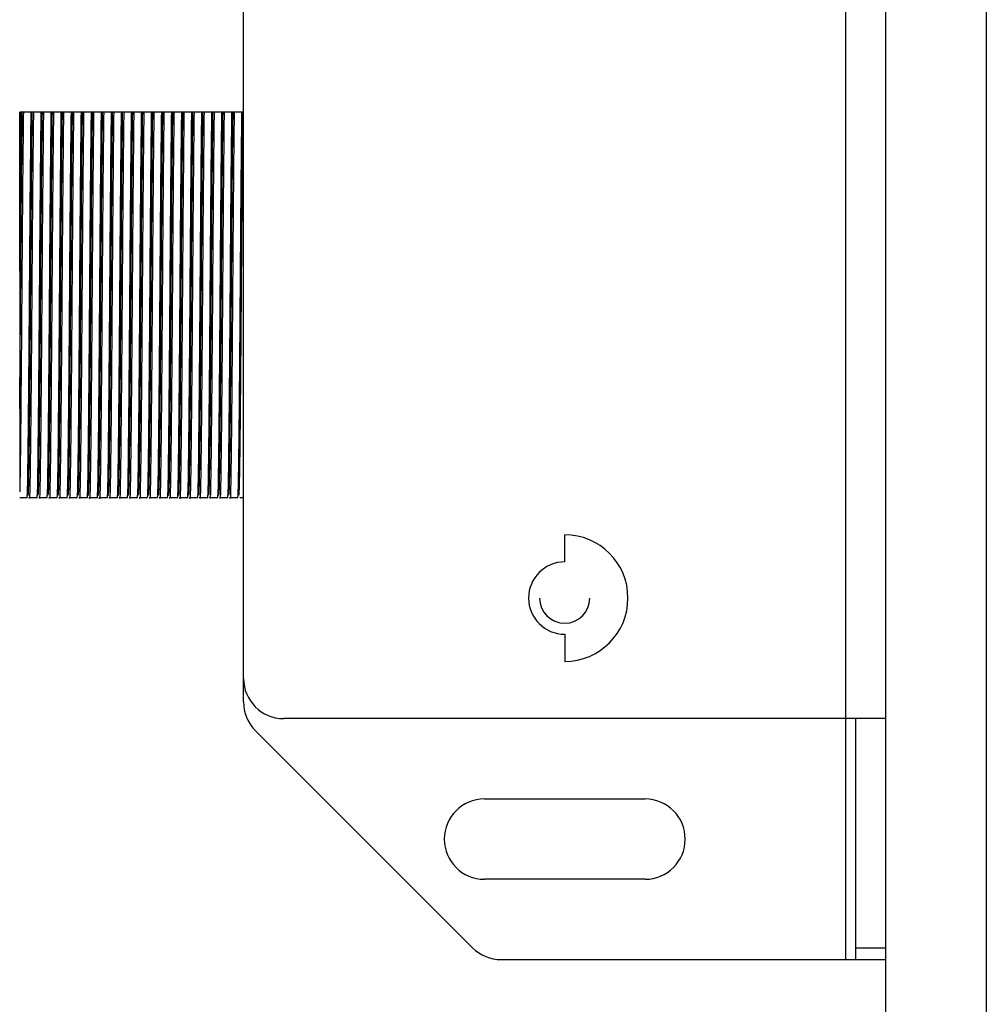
# Model space of a CAD drawing. Header units: millimetres. Extents: x -266 to 52, y -697 to -250.
# Tile 7 of 27: x -266 to -218, y -546 to -497. Entities that reach past the tile are written whole.
import ezdxf

# ---------------------------------------------------------------- set-up
doc = ezdxf.new("R2010")
doc.units = ezdxf.units.MM

msp = doc.modelspace()

# ---------------------------------------------------------------- linework, layer by layer
at = {"color": 7, "linetype": 'Continuous', "lineweight": 25}
for p, q in [((-222.971, -548.082), (-222.971, -408.947)), ((-224.971, -543.597), (-224.971, -441.597)), ((-254.971, -530.769), (-254.971, -454.426)), ((-217.971, -482.447), (-217.971, -548.082)), ((-266.048, -501.397), (-266.121, -501.397)), ((-266.121, -509.324), (-266.121, -501.397)), ((-265.548, -501.397), (-265.937, -501.397)), ((-265.048, -501.397), (-265.437, -501.397)), ((-264.548, -501.397), (-264.937, -501.397)), ((-264.048, -501.397), (-264.437, -501.397)), ((-263.548, -501.397), (-263.937, -501.397)), ((-263.048, -501.397), (-263.437, -501.397)), ((-262.548, -501.397), (-262.937, -501.397)), ((-262.048, -501.397), (-262.437, -501.397)), ((-261.548, -501.397), (-261.937, -501.397)), ((-261.048, -501.397), (-261.437, -501.397)), ((-260.548, -501.397), (-260.937, -501.397)), ((-260.048, -501.397), (-260.437, -501.397)), ((-259.548, -501.397), (-259.937, -501.397)), ((-259.048, -501.397), (-259.437, -501.397)), ((-258.548, -501.397), (-258.937, -501.397)), ((-258.048, -501.397), (-258.437, -501.397)), ((-257.548, -501.397), (-257.937, -501.397)), ((-257.048, -501.397), (-257.437, -501.397)), ((-256.548, -501.397), (-256.937, -501.397)), ((-256.048, -501.397), (-256.437, -501.397)), ((-255.548, -501.397), (-255.937, -501.397)), ((-255.048, -501.397), (-255.437, -501.397)), ((-254.971, -501.397), (-254.992, -501.397)), ((-266.121, -520.597), (-265.751, -520.597)), ((-265.641, -520.597), (-265.251, -520.597)), ((-265.141, -520.597), (-264.751, -520.597)), ((-264.641, -520.597), (-264.251, -520.597)), ((-264.141, -520.597), (-263.751, -520.597)), ((-263.641, -520.597), (-263.251, -520.597)), ((-263.141, -520.597), (-262.751, -520.597)), ((-262.641, -520.597), (-262.251, -520.597)), ((-262.141, -520.597), (-261.751, -520.597)), ((-261.641, -520.597), (-261.251, -520.597)), ((-261.141, -520.597), (-260.751, -520.597)), ((-260.641, -520.597), (-260.251, -520.597)), ((-260.141, -520.597), (-259.751, -520.597)), ((-259.641, -520.597), (-259.251, -520.597)), ((-259.141, -520.597), (-258.751, -520.597)), ((-258.641, -520.597), (-258.251, -520.597)), ((-258.141, -520.597), (-257.751, -520.597)), ((-257.641, -520.597), (-257.251, -520.597)), ((-257.141, -520.597), (-256.751, -520.597)), ((-256.641, -520.597), (-256.251, -520.597)), ((-256.141, -520.597), (-255.751, -520.597)), ((-255.641, -520.597), (-255.251, -520.597)), ((-255.141, -520.597), (-255.142, -520.569)), ((-255.141, -520.597), (-254.971, -520.597)), ((-238.971, -523.797), (-238.971, -522.447)), ((-238.971, -527.397), (-238.971, -528.747)), ((-222.971, -531.597), (-252.971, -531.597)), ((-224.471, -543.597), (-224.471, -531.597)), ((-254.385, -532.183), (-243.557, -543.012)), ((-242.971, -535.597), (-234.971, -535.597)), ((-234.971, -539.597), (-242.971, -539.597)), ((-224.471, -543.012), (-222.971, -543.012)), ((-242.143, -543.597), (-222.971, -543.597))]:
    msp.add_line(p, q, dxfattribs=at)
for centre, radius, start, end in [((-238.971, -525.597), 3.15, 270, 90), ((-238.971, -525.597), 1.8, 90, 270), ((-238.971, -525.597), 1.25, 180, 0), ((-252.971, -529.597), 2, 180, 270), ((-252.971, -530.769), 2, 180, 225), ((-242.971, -537.597), 2, 90, 270), ((-234.971, -537.597), 2, 270, 90), ((-242.143, -541.597), 2, 225, 270)]:
    msp.add_arc(centre, radius, start, end, dxfattribs=at)
for points, knots in [([(-266.121, -509.324), (-266.115, -508.456), (-266.101, -506.696), (-266.082, -504.459), (-266.063, -502.655), (-266.053, -501.813), (-266.048, -501.397)], [0, 0, 0, 0, 0.276907, 0.560857, 0.783224, 1, 1, 1, 1]), ([(-266.121, -516.172), (-266.112, -515.253), (-266.095, -513.444), (-266.072, -510.305), (-266.052, -507.412), (-266.03, -504.92), (-266.01, -502.883), (-265.998, -501.888), (-265.992, -501.397)], [0, 0, 0, 0, 0.189867, 0.373966, 0.556739, 0.705756, 0.854904, 1, 1, 1, 1]), ([(-265.937, -501.397), (-265.945, -502.032), (-265.96, -503.317), (-265.985, -506.009), (-266.008, -508.967), (-266.029, -512.016), (-266.053, -514.93), (-266.077, -517.432), (-266.099, -519.361), (-266.114, -519.989), (-266.121, -520.304)], [0, 0, 0, 0, 0.124771, 0.252539, 0.377922, 0.499563, 0.626075, 0.753574, 0.876744, 1, 1, 1, 1]), ([(-265.992, -501.397), (-266.002, -501.397), (-266.021, -501.397), (-266.04, -501.397), (-266.048, -501.397)], [0, 0, 0, 0, 0.56, 1, 1, 1, 1]), ([(-265.937, -501.397), (-265.948, -501.397), (-265.966, -501.397), (-265.984, -501.397), (-265.992, -501.397)], [0, 0, 0, 0, 0.56, 1, 1, 1, 1]), ([(-265.751, -520.597), (-265.742, -520.491), (-265.725, -520.284), (-265.702, -518.674), (-265.676, -516.283), (-265.649, -513.232), (-265.625, -509.887), (-265.601, -506.576), (-265.573, -503.537), (-265.557, -502.106), (-265.548, -501.397)], [0, 0, 0, 0, 0.126677, 0.248334, 0.373788, 0.501145, 0.624024, 0.747742, 0.875219, 1, 1, 1, 1]), ([(-265.696, -520.497), (-265.687, -520.391), (-265.669, -520.183), (-265.646, -518.571), (-265.62, -516.177), (-265.593, -513.128), (-265.569, -509.791), (-265.544, -506.498), (-265.517, -503.49), (-265.5, -502.089), (-265.492, -501.397)], [0, 0, 0, 0, 0.126687, 0.248358, 0.373905, 0.501251, 0.623995, 0.747947, 0.875459, 1, 1, 1, 1]), ([(-265.437, -501.397), (-265.446, -502.106), (-265.462, -503.537), (-265.49, -506.576), (-265.514, -509.886), (-265.538, -513.234), (-265.565, -516.274), (-265.591, -518.707), (-265.614, -520.164), (-265.632, -520.778), (-265.642, -520.579), (-265.642, -520.569)], [0, 0, 0, 0, 0.12395, 0.250578, 0.373472, 0.495533, 0.622041, 0.74666, 0.867506, 0.99334, 1, 1, 1, 1]), ([(-265.492, -501.397), (-265.502, -501.397), (-265.521, -501.397), (-265.54, -501.397), (-265.548, -501.397)], [0, 0, 0, 0, 0.56, 1, 1, 1, 1]), ([(-265.437, -501.397), (-265.448, -501.397), (-265.466, -501.397), (-265.484, -501.397), (-265.492, -501.397)], [0, 0, 0, 0, 0.56, 1, 1, 1, 1]), ([(-265.251, -520.597), (-265.242, -520.491), (-265.225, -520.284), (-265.202, -518.674), (-265.176, -516.283), (-265.149, -513.232), (-265.125, -509.887), (-265.101, -506.576), (-265.073, -503.537), (-265.057, -502.106), (-265.048, -501.397)], [0, 0, 0, 0, 0.126677, 0.248334, 0.373788, 0.501145, 0.624024, 0.747742, 0.875219, 1, 1, 1, 1]), ([(-265.195, -520.471), (-265.186, -520.369), (-265.169, -520.162), (-265.146, -518.569), (-265.12, -516.177), (-265.093, -513.128), (-265.069, -509.791), (-265.044, -506.498), (-265.017, -503.49), (-265, -502.089), (-264.992, -501.397)], [0, 0, 0, 0, 0.121319, 0.243738, 0.370056, 0.498186, 0.621684, 0.746398, 0.874693, 1, 1, 1, 1]), ([(-264.937, -501.397), (-264.946, -502.106), (-264.962, -503.537), (-264.99, -506.576), (-265.014, -509.886), (-265.038, -513.234), (-265.065, -516.274), (-265.091, -518.707), (-265.114, -520.164), (-265.132, -520.778), (-265.142, -520.579), (-265.142, -520.569)], [0, 0, 0, 0, 0.12395, 0.250578, 0.373472, 0.495533, 0.622041, 0.74666, 0.867506, 0.99334, 1, 1, 1, 1]), ([(-264.992, -501.397), (-265.002, -501.397), (-265.021, -501.397), (-265.04, -501.397), (-265.048, -501.397)], [0, 0, 0, 0, 0.56, 1, 1, 1, 1]), ([(-264.937, -501.397), (-264.948, -501.397), (-264.966, -501.397), (-264.984, -501.397), (-264.992, -501.397)], [0, 0, 0, 0, 0.56, 1, 1, 1, 1]), ([(-264.751, -520.597), (-264.742, -520.491), (-264.725, -520.284), (-264.702, -518.674), (-264.676, -516.283), (-264.649, -513.232), (-264.625, -509.887), (-264.601, -506.576), (-264.573, -503.537), (-264.557, -502.106), (-264.548, -501.397)], [0, 0, 0, 0, 0.126677, 0.248334, 0.373788, 0.501145, 0.624024, 0.747742, 0.875219, 1, 1, 1, 1]), ([(-264.695, -520.471), (-264.686, -520.369), (-264.669, -520.162), (-264.646, -518.569), (-264.62, -516.177), (-264.593, -513.128), (-264.569, -509.791), (-264.544, -506.498), (-264.517, -503.49), (-264.5, -502.089), (-264.492, -501.397)], [0, 0, 0, 0, 0.121319, 0.243738, 0.370056, 0.498186, 0.621684, 0.746398, 0.874693, 1, 1, 1, 1]), ([(-264.437, -501.397), (-264.446, -502.106), (-264.462, -503.537), (-264.49, -506.576), (-264.514, -509.886), (-264.538, -513.234), (-264.565, -516.274), (-264.591, -518.707), (-264.614, -520.164), (-264.632, -520.778), (-264.642, -520.579), (-264.642, -520.569)], [0, 0, 0, 0, 0.12395, 0.250578, 0.373472, 0.495533, 0.622041, 0.74666, 0.867506, 0.99334, 1, 1, 1, 1]), ([(-264.492, -501.397), (-264.502, -501.397), (-264.521, -501.397), (-264.54, -501.397), (-264.548, -501.397)], [0, 0, 0, 0, 0.56, 1, 1, 1, 1]), ([(-264.437, -501.397), (-264.448, -501.397), (-264.466, -501.397), (-264.484, -501.397), (-264.492, -501.397)], [0, 0, 0, 0, 0.56, 1, 1, 1, 1]), ([(-264.251, -520.597), (-264.242, -520.491), (-264.225, -520.284), (-264.202, -518.674), (-264.176, -516.283), (-264.149, -513.232), (-264.125, -509.887), (-264.101, -506.576), (-264.073, -503.537), (-264.057, -502.106), (-264.048, -501.397)], [0, 0, 0, 0, 0.126677, 0.248334, 0.373788, 0.501145, 0.624024, 0.747742, 0.875219, 1, 1, 1, 1]), ([(-264.195, -520.471), (-264.186, -520.369), (-264.169, -520.162), (-264.146, -518.569), (-264.12, -516.177), (-264.093, -513.128), (-264.069, -509.791), (-264.044, -506.498), (-264.017, -503.49), (-264, -502.089), (-263.992, -501.397)], [0, 0, 0, 0, 0.121319, 0.243738, 0.370056, 0.498186, 0.621684, 0.746398, 0.874693, 1, 1, 1, 1]), ([(-263.937, -501.397), (-263.946, -502.106), (-263.962, -503.537), (-263.99, -506.576), (-264.014, -509.886), (-264.038, -513.234), (-264.065, -516.274), (-264.091, -518.707), (-264.114, -520.164), (-264.132, -520.778), (-264.142, -520.579), (-264.142, -520.569)], [0, 0, 0, 0, 0.12395, 0.250578, 0.373472, 0.495533, 0.622041, 0.74666, 0.867506, 0.99334, 1, 1, 1, 1]), ([(-263.992, -501.397), (-264.002, -501.397), (-264.021, -501.397), (-264.04, -501.397), (-264.048, -501.397)], [0, 0, 0, 0, 0.56, 1, 1, 1, 1]), ([(-263.937, -501.397), (-263.948, -501.397), (-263.966, -501.397), (-263.984, -501.397), (-263.992, -501.397)], [0, 0, 0, 0, 0.56, 1, 1, 1, 1]), ([(-263.751, -520.597), (-263.742, -520.491), (-263.725, -520.284), (-263.702, -518.674), (-263.676, -516.283), (-263.649, -513.232), (-263.625, -509.887), (-263.601, -506.576), (-263.573, -503.537), (-263.557, -502.106), (-263.548, -501.397)], [0, 0, 0, 0, 0.126677, 0.248334, 0.373788, 0.501145, 0.624024, 0.747742, 0.875219, 1, 1, 1, 1]), ([(-263.695, -520.471), (-263.686, -520.369), (-263.669, -520.162), (-263.646, -518.569), (-263.62, -516.177), (-263.593, -513.128), (-263.569, -509.791), (-263.544, -506.498), (-263.517, -503.49), (-263.5, -502.089), (-263.492, -501.397)], [0, 0, 0, 0, 0.121319, 0.243738, 0.370056, 0.498186, 0.621684, 0.746398, 0.874693, 1, 1, 1, 1]), ([(-263.437, -501.397), (-263.446, -502.106), (-263.462, -503.537), (-263.49, -506.576), (-263.514, -509.886), (-263.538, -513.234), (-263.565, -516.274), (-263.591, -518.707), (-263.614, -520.164), (-263.632, -520.778), (-263.642, -520.579), (-263.642, -520.569)], [0, 0, 0, 0, 0.12395, 0.250578, 0.373472, 0.495533, 0.622041, 0.74666, 0.867506, 0.99334, 1, 1, 1, 1]), ([(-263.492, -501.397), (-263.502, -501.397), (-263.521, -501.397), (-263.54, -501.397), (-263.548, -501.397)], [0, 0, 0, 0, 0.56, 1, 1, 1, 1]), ([(-263.437, -501.397), (-263.448, -501.397), (-263.466, -501.397), (-263.484, -501.397), (-263.492, -501.397)], [0, 0, 0, 0, 0.56, 1, 1, 1, 1]), ([(-263.251, -520.597), (-263.242, -520.491), (-263.225, -520.284), (-263.202, -518.674), (-263.176, -516.283), (-263.149, -513.232), (-263.125, -509.887), (-263.101, -506.576), (-263.073, -503.537), (-263.057, -502.106), (-263.048, -501.397)], [0, 0, 0, 0, 0.126677, 0.2483338, 0.3737878, 0.5011448, 0.6240235, 0.7477423, 0.8752186, 1, 1, 1, 1]), ([(-263.195, -520.471), (-263.186, -520.369), (-263.169, -520.162), (-263.146, -518.569), (-263.12, -516.177), (-263.093, -513.128), (-263.069, -509.791), (-263.044, -506.498), (-263.017, -503.49), (-263, -502.089), (-262.992, -501.397)], [0, 0, 0, 0, 0.121319, 0.243738, 0.370056, 0.498186, 0.621684, 0.746398, 0.874693, 1, 1, 1, 1]), ([(-262.937, -501.397), (-262.946, -502.106), (-262.962, -503.537), (-262.99, -506.576), (-263.014, -509.886), (-263.038, -513.234), (-263.065, -516.274), (-263.091, -518.707), (-263.114, -520.164), (-263.132, -520.778), (-263.142, -520.579), (-263.142, -520.569)], [0, 0, 0, 0, 0.12395, 0.250578, 0.373472, 0.495533, 0.622041, 0.74666, 0.867506, 0.99334, 1, 1, 1, 1]), ([(-262.992, -501.397), (-263.002, -501.397), (-263.021, -501.397), (-263.04, -501.397), (-263.048, -501.397)], [0, 0, 0, 0, 0.56, 1, 1, 1, 1]), ([(-262.937, -501.397), (-262.948, -501.397), (-262.966, -501.397), (-262.984, -501.397), (-262.992, -501.397)], [0, 0, 0, 0, 0.56, 1, 1, 1, 1]), ([(-262.751, -520.597), (-262.742, -520.491), (-262.725, -520.284), (-262.702, -518.674), (-262.676, -516.283), (-262.649, -513.232), (-262.625, -509.887), (-262.601, -506.576), (-262.573, -503.537), (-262.557, -502.106), (-262.548, -501.397)], [0, 0, 0, 0, 0.126677, 0.248334, 0.373788, 0.501145, 0.624024, 0.747742, 0.875219, 1, 1, 1, 1]), ([(-262.696, -520.497), (-262.687, -520.391), (-262.669, -520.183), (-262.646, -518.571), (-262.62, -516.177), (-262.593, -513.128), (-262.569, -509.791), (-262.544, -506.498), (-262.517, -503.49), (-262.5, -502.089), (-262.492, -501.397)], [0, 0, 0, 0, 0.126687, 0.248358, 0.373905, 0.501251, 0.623995, 0.747947, 0.875459, 1, 1, 1, 1]), ([(-262.437, -501.397), (-262.446, -502.106), (-262.462, -503.537), (-262.49, -506.576), (-262.514, -509.886), (-262.538, -513.234), (-262.565, -516.274), (-262.591, -518.707), (-262.614, -520.164), (-262.632, -520.778), (-262.642, -520.579), (-262.642, -520.569)], [0, 0, 0, 0, 0.12395, 0.250578, 0.373472, 0.495533, 0.622041, 0.74666, 0.867506, 0.99334, 1, 1, 1, 1]), ([(-262.492, -501.397), (-262.502, -501.397), (-262.521, -501.397), (-262.54, -501.397), (-262.548, -501.397)], [0, 0, 0, 0, 0.56, 1, 1, 1, 1]), ([(-262.437, -501.397), (-262.448, -501.397), (-262.466, -501.397), (-262.484, -501.397), (-262.492, -501.397)], [0, 0, 0, 0, 0.56, 1, 1, 1, 1]), ([(-262.251, -520.597), (-262.242, -520.491), (-262.225, -520.284), (-262.202, -518.674), (-262.176, -516.283), (-262.149, -513.232), (-262.125, -509.887), (-262.101, -506.576), (-262.073, -503.537), (-262.057, -502.106), (-262.048, -501.397)], [0, 0, 0, 0, 0.126677, 0.248334, 0.373788, 0.501145, 0.624024, 0.747742, 0.875219, 1, 1, 1, 1]), ([(-262.196, -520.497), (-262.187, -520.391), (-262.169, -520.183), (-262.146, -518.571), (-262.12, -516.177), (-262.093, -513.128), (-262.069, -509.791), (-262.044, -506.498), (-262.017, -503.49), (-262, -502.089), (-261.992, -501.397)], [0, 0, 0, 0, 0.126687, 0.248358, 0.373905, 0.501251, 0.623995, 0.747947, 0.875459, 1, 1, 1, 1]), ([(-261.937, -501.397), (-261.946, -502.106), (-261.962, -503.537), (-261.99, -506.576), (-262.014, -509.886), (-262.038, -513.234), (-262.065, -516.274), (-262.091, -518.707), (-262.114, -520.164), (-262.132, -520.778), (-262.142, -520.579), (-262.142, -520.569)], [0, 0, 0, 0, 0.1239504, 0.2505776, 0.3734724, 0.4955327, 0.6220414, 0.7466598, 0.8675064, 0.9933397, 1, 1, 1, 1]), ([(-261.992, -501.397), (-262.002, -501.397), (-262.021, -501.397), (-262.04, -501.397), (-262.048, -501.397)], [0, 0, 0, 0, 0.56, 1, 1, 1, 1]), ([(-261.937, -501.397), (-261.948, -501.397), (-261.966, -501.397), (-261.984, -501.397), (-261.992, -501.397)], [0, 0, 0, 0, 0.56, 1, 1, 1, 1]), ([(-261.751, -520.597), (-261.742, -520.491), (-261.725, -520.284), (-261.702, -518.674), (-261.676, -516.283), (-261.649, -513.232), (-261.625, -509.887), (-261.601, -506.576), (-261.573, -503.537), (-261.557, -502.106), (-261.548, -501.397)], [0, 0, 0, 0, 0.126677, 0.248334, 0.373788, 0.501145, 0.624024, 0.747742, 0.875219, 1, 1, 1, 1]), ([(-261.696, -520.497), (-261.687, -520.391), (-261.669, -520.183), (-261.646, -518.571), (-261.62, -516.177), (-261.593, -513.128), (-261.569, -509.791), (-261.544, -506.498), (-261.517, -503.49), (-261.5, -502.089), (-261.492, -501.397)], [0, 0, 0, 0, 0.126687, 0.248358, 0.373905, 0.501251, 0.623995, 0.747947, 0.875459, 1, 1, 1, 1]), ([(-261.437, -501.397), (-261.446, -502.106), (-261.462, -503.537), (-261.49, -506.576), (-261.514, -509.886), (-261.538, -513.234), (-261.565, -516.274), (-261.591, -518.707), (-261.614, -520.164), (-261.632, -520.778), (-261.642, -520.579), (-261.642, -520.569)], [0, 0, 0, 0, 0.1239504, 0.2505776, 0.3734724, 0.4955327, 0.6220414, 0.7466598, 0.8675064, 0.9933397, 1, 1, 1, 1]), ([(-261.492, -501.397), (-261.502, -501.397), (-261.521, -501.397), (-261.54, -501.397), (-261.548, -501.397)], [0, 0, 0, 0, 0.56, 1, 1, 1, 1]), ([(-261.437, -501.397), (-261.448, -501.397), (-261.466, -501.397), (-261.484, -501.397), (-261.492, -501.397)], [0, 0, 0, 0, 0.56, 1, 1, 1, 1]), ([(-261.251, -520.597), (-261.242, -520.491), (-261.225, -520.284), (-261.202, -518.674), (-261.176, -516.283), (-261.149, -513.232), (-261.125, -509.887), (-261.101, -506.576), (-261.073, -503.537), (-261.057, -502.106), (-261.048, -501.397)], [0, 0, 0, 0, 0.126677, 0.248334, 0.373788, 0.501145, 0.624024, 0.747742, 0.875219, 1, 1, 1, 1]), ([(-261.196, -520.497), (-261.187, -520.391), (-261.169, -520.183), (-261.146, -518.571), (-261.12, -516.177), (-261.093, -513.128), (-261.069, -509.791), (-261.044, -506.498), (-261.017, -503.49), (-261, -502.089), (-260.992, -501.397)], [0, 0, 0, 0, 0.1266866, 0.248358, 0.3739046, 0.5012513, 0.623995, 0.7479471, 0.8754588, 1, 1, 1, 1]), ([(-260.937, -501.397), (-260.946, -502.106), (-260.962, -503.537), (-260.99, -506.576), (-261.014, -509.886), (-261.038, -513.234), (-261.065, -516.274), (-261.091, -518.707), (-261.114, -520.164), (-261.132, -520.778), (-261.142, -520.579), (-261.142, -520.569)], [0, 0, 0, 0, 0.12395, 0.250578, 0.373472, 0.495533, 0.622041, 0.74666, 0.867506, 0.99334, 1, 1, 1, 1]), ([(-260.992, -501.397), (-261.002, -501.397), (-261.021, -501.397), (-261.04, -501.397), (-261.048, -501.397)], [0, 0, 0, 0, 0.56, 1, 1, 1, 1]), ([(-260.937, -501.397), (-260.948, -501.397), (-260.966, -501.397), (-260.984, -501.397), (-260.992, -501.397)], [0, 0, 0, 0, 0.56, 1, 1, 1, 1]), ([(-260.751, -520.597), (-260.742, -520.491), (-260.725, -520.284), (-260.702, -518.674), (-260.676, -516.283), (-260.649, -513.232), (-260.625, -509.887), (-260.601, -506.576), (-260.573, -503.537), (-260.557, -502.106), (-260.548, -501.397)], [0, 0, 0, 0, 0.126677, 0.248334, 0.373788, 0.501145, 0.624024, 0.747742, 0.875219, 1, 1, 1, 1]), ([(-260.696, -520.497), (-260.687, -520.391), (-260.669, -520.183), (-260.646, -518.571), (-260.62, -516.177), (-260.593, -513.128), (-260.569, -509.791), (-260.544, -506.498), (-260.517, -503.49), (-260.5, -502.089), (-260.492, -501.397)], [0, 0, 0, 0, 0.126687, 0.248358, 0.373905, 0.501251, 0.623995, 0.747947, 0.875459, 1, 1, 1, 1]), ([(-260.437, -501.397), (-260.446, -502.106), (-260.462, -503.537), (-260.49, -506.576), (-260.514, -509.886), (-260.538, -513.234), (-260.565, -516.274), (-260.591, -518.707), (-260.614, -520.164), (-260.632, -520.778), (-260.642, -520.579), (-260.642, -520.569)], [0, 0, 0, 0, 0.12395, 0.250578, 0.373472, 0.495533, 0.622041, 0.74666, 0.867506, 0.99334, 1, 1, 1, 1]), ([(-260.492, -501.397), (-260.502, -501.397), (-260.521, -501.397), (-260.54, -501.397), (-260.548, -501.397)], [0, 0, 0, 0, 0.56, 1, 1, 1, 1]), ([(-260.437, -501.397), (-260.448, -501.397), (-260.466, -501.397), (-260.484, -501.397), (-260.492, -501.397)], [0, 0, 0, 0, 0.56, 1, 1, 1, 1]), ([(-260.251, -520.597), (-260.242, -520.491), (-260.225, -520.284), (-260.202, -518.674), (-260.176, -516.283), (-260.149, -513.232), (-260.125, -509.887), (-260.101, -506.576), (-260.073, -503.537), (-260.057, -502.106), (-260.048, -501.397)], [0, 0, 0, 0, 0.126677, 0.248334, 0.373788, 0.501145, 0.624024, 0.747742, 0.875219, 1, 1, 1, 1]), ([(-260.195, -520.471), (-260.186, -520.369), (-260.169, -520.162), (-260.146, -518.569), (-260.12, -516.177), (-260.093, -513.128), (-260.069, -509.791), (-260.044, -506.498), (-260.017, -503.49), (-260, -502.089), (-259.992, -501.397)], [0, 0, 0, 0, 0.1213188, 0.2437381, 0.3700563, 0.4981857, 0.6216839, 0.7463979, 0.8746933, 1, 1, 1, 1]), ([(-259.937, -501.397), (-259.946, -502.106), (-259.962, -503.537), (-259.99, -506.576), (-260.014, -509.886), (-260.038, -513.234), (-260.065, -516.274), (-260.091, -518.707), (-260.114, -520.164), (-260.132, -520.778), (-260.142, -520.579), (-260.142, -520.569)], [0, 0, 0, 0, 0.1239504, 0.2505776, 0.3734724, 0.4955327, 0.6220414, 0.7466598, 0.8675064, 0.9933397, 1, 1, 1, 1]), ([(-259.992, -501.397), (-260.002, -501.397), (-260.021, -501.397), (-260.04, -501.397), (-260.048, -501.397)], [0, 0, 0, 0, 0.56, 1, 1, 1, 1]), ([(-259.937, -501.397), (-259.948, -501.397), (-259.966, -501.397), (-259.984, -501.397), (-259.992, -501.397)], [0, 0, 0, 0, 0.56, 1, 1, 1, 1]), ([(-259.751, -520.597), (-259.742, -520.491), (-259.725, -520.284), (-259.702, -518.674), (-259.676, -516.283), (-259.649, -513.232), (-259.625, -509.887), (-259.601, -506.576), (-259.573, -503.537), (-259.557, -502.106), (-259.548, -501.397)], [0, 0, 0, 0, 0.126677, 0.248334, 0.373788, 0.501145, 0.624024, 0.747742, 0.875219, 1, 1, 1, 1]), ([(-259.695, -520.471), (-259.686, -520.369), (-259.669, -520.162), (-259.646, -518.569), (-259.62, -516.177), (-259.593, -513.128), (-259.569, -509.791), (-259.544, -506.498), (-259.517, -503.49), (-259.5, -502.089), (-259.492, -501.397)], [0, 0, 0, 0, 0.121319, 0.243738, 0.370056, 0.498186, 0.621684, 0.746398, 0.874693, 1, 1, 1, 1]), ([(-259.437, -501.397), (-259.446, -502.106), (-259.462, -503.537), (-259.49, -506.576), (-259.514, -509.886), (-259.538, -513.234), (-259.565, -516.274), (-259.591, -518.707), (-259.614, -520.164), (-259.632, -520.778), (-259.642, -520.579), (-259.642, -520.569)], [0, 0, 0, 0, 0.12395, 0.250578, 0.373472, 0.495533, 0.622041, 0.74666, 0.867506, 0.99334, 1, 1, 1, 1]), ([(-259.492, -501.397), (-259.502, -501.397), (-259.521, -501.397), (-259.54, -501.397), (-259.548, -501.397)], [0, 0, 0, 0, 0.56, 1, 1, 1, 1]), ([(-259.437, -501.397), (-259.448, -501.397), (-259.466, -501.397), (-259.484, -501.397), (-259.492, -501.397)], [0, 0, 0, 0, 0.56, 1, 1, 1, 1]), ([(-259.251, -520.597), (-259.242, -520.491), (-259.225, -520.284), (-259.202, -518.674), (-259.176, -516.283), (-259.149, -513.232), (-259.125, -509.887), (-259.101, -506.576), (-259.073, -503.537), (-259.057, -502.106), (-259.048, -501.397)], [0, 0, 0, 0, 0.126677, 0.248334, 0.373788, 0.501145, 0.624024, 0.747742, 0.875219, 1, 1, 1, 1]), ([(-259.195, -520.471), (-259.186, -520.369), (-259.169, -520.162), (-259.146, -518.569), (-259.12, -516.177), (-259.093, -513.128), (-259.069, -509.791), (-259.044, -506.498), (-259.017, -503.49), (-259, -502.089), (-258.992, -501.397)], [0, 0, 0, 0, 0.121319, 0.243738, 0.370056, 0.498186, 0.621684, 0.746398, 0.874693, 1, 1, 1, 1]), ([(-258.937, -501.397), (-258.946, -502.106), (-258.962, -503.537), (-258.99, -506.576), (-259.014, -509.886), (-259.038, -513.234), (-259.065, -516.274), (-259.091, -518.707), (-259.114, -520.164), (-259.132, -520.778), (-259.142, -520.579), (-259.142, -520.569)], [0, 0, 0, 0, 0.12395, 0.250578, 0.373472, 0.495533, 0.622041, 0.74666, 0.867506, 0.99334, 1, 1, 1, 1]), ([(-258.992, -501.397), (-259.002, -501.397), (-259.021, -501.397), (-259.04, -501.397), (-259.048, -501.397)], [0, 0, 0, 0, 0.56, 1, 1, 1, 1]), ([(-258.937, -501.397), (-258.948, -501.397), (-258.966, -501.397), (-258.984, -501.397), (-258.992, -501.397)], [0, 0, 0, 0, 0.56, 1, 1, 1, 1]), ([(-258.751, -520.597), (-258.742, -520.491), (-258.725, -520.284), (-258.702, -518.674), (-258.676, -516.283), (-258.649, -513.232), (-258.625, -509.887), (-258.601, -506.576), (-258.573, -503.537), (-258.557, -502.106), (-258.548, -501.397)], [0, 0, 0, 0, 0.126677, 0.248334, 0.373788, 0.501145, 0.624024, 0.747742, 0.875219, 1, 1, 1, 1]), ([(-258.696, -520.497), (-258.687, -520.391), (-258.669, -520.183), (-258.646, -518.571), (-258.62, -516.177), (-258.593, -513.128), (-258.569, -509.791), (-258.544, -506.498), (-258.517, -503.49), (-258.5, -502.089), (-258.492, -501.397)], [0, 0, 0, 0, 0.126687, 0.248358, 0.373905, 0.501251, 0.623995, 0.747947, 0.875459, 1, 1, 1, 1]), ([(-258.437, -501.397), (-258.446, -502.106), (-258.462, -503.537), (-258.49, -506.576), (-258.514, -509.886), (-258.538, -513.234), (-258.565, -516.274), (-258.591, -518.707), (-258.614, -520.164), (-258.632, -520.778), (-258.642, -520.579), (-258.642, -520.569)], [0, 0, 0, 0, 0.12395, 0.250578, 0.373472, 0.495533, 0.622041, 0.74666, 0.867506, 0.99334, 1, 1, 1, 1]), ([(-258.492, -501.397), (-258.502, -501.397), (-258.521, -501.397), (-258.54, -501.397), (-258.548, -501.397)], [0, 0, 0, 0, 0.56, 1, 1, 1, 1]), ([(-258.437, -501.397), (-258.448, -501.397), (-258.466, -501.397), (-258.484, -501.397), (-258.492, -501.397)], [0, 0, 0, 0, 0.56, 1, 1, 1, 1]), ([(-258.251, -520.597), (-258.242, -520.491), (-258.225, -520.284), (-258.202, -518.674), (-258.176, -516.283), (-258.149, -513.232), (-258.125, -509.887), (-258.101, -506.576), (-258.073, -503.537), (-258.057, -502.106), (-258.048, -501.397)], [0, 0, 0, 0, 0.126677, 0.248334, 0.373788, 0.501145, 0.624024, 0.747742, 0.875219, 1, 1, 1, 1]), ([(-258.196, -520.497), (-258.187, -520.391), (-258.169, -520.183), (-258.146, -518.571), (-258.12, -516.177), (-258.093, -513.128), (-258.069, -509.791), (-258.044, -506.498), (-258.017, -503.49), (-258, -502.089), (-257.992, -501.397)], [0, 0, 0, 0, 0.126687, 0.248358, 0.373905, 0.501251, 0.623995, 0.747947, 0.875459, 1, 1, 1, 1]), ([(-257.937, -501.397), (-257.946, -502.106), (-257.962, -503.537), (-257.99, -506.576), (-258.014, -509.886), (-258.038, -513.234), (-258.065, -516.274), (-258.091, -518.707), (-258.114, -520.164), (-258.132, -520.778), (-258.142, -520.579), (-258.142, -520.569)], [0, 0, 0, 0, 0.12395, 0.250578, 0.373472, 0.495533, 0.622041, 0.74666, 0.867506, 0.99334, 1, 1, 1, 1]), ([(-257.992, -501.397), (-258.002, -501.397), (-258.021, -501.397), (-258.04, -501.397), (-258.048, -501.397)], [0, 0, 0, 0, 0.56, 1, 1, 1, 1]), ([(-257.937, -501.397), (-257.948, -501.397), (-257.966, -501.397), (-257.984, -501.397), (-257.992, -501.397)], [0, 0, 0, 0, 0.56, 1, 1, 1, 1]), ([(-257.751, -520.597), (-257.742, -520.491), (-257.725, -520.284), (-257.702, -518.674), (-257.676, -516.283), (-257.649, -513.232), (-257.625, -509.887), (-257.601, -506.576), (-257.573, -503.537), (-257.557, -502.106), (-257.548, -501.397)], [0, 0, 0, 0, 0.126677, 0.248334, 0.373788, 0.501145, 0.624024, 0.747742, 0.875219, 1, 1, 1, 1]), ([(-257.695, -520.471), (-257.686, -520.369), (-257.669, -520.162), (-257.646, -518.569), (-257.62, -516.177), (-257.593, -513.128), (-257.569, -509.791), (-257.544, -506.498), (-257.517, -503.49), (-257.5, -502.089), (-257.492, -501.397)], [0, 0, 0, 0, 0.121319, 0.243738, 0.370056, 0.498186, 0.621684, 0.746398, 0.874693, 1, 1, 1, 1]), ([(-257.437, -501.397), (-257.446, -502.106), (-257.462, -503.537), (-257.49, -506.576), (-257.514, -509.886), (-257.538, -513.234), (-257.565, -516.274), (-257.591, -518.707), (-257.614, -520.164), (-257.632, -520.778), (-257.642, -520.579), (-257.642, -520.569)], [0, 0, 0, 0, 0.1239504, 0.2505776, 0.3734724, 0.4955327, 0.6220414, 0.7466598, 0.8675064, 0.9933397, 1, 1, 1, 1]), ([(-257.492, -501.397), (-257.502, -501.397), (-257.521, -501.397), (-257.54, -501.397), (-257.548, -501.397)], [0, 0, 0, 0, 0.56, 1, 1, 1, 1]), ([(-257.437, -501.397), (-257.448, -501.397), (-257.466, -501.397), (-257.484, -501.397), (-257.492, -501.397)], [0, 0, 0, 0, 0.56, 1, 1, 1, 1]), ([(-257.251, -520.597), (-257.242, -520.491), (-257.225, -520.284), (-257.202, -518.674), (-257.176, -516.283), (-257.149, -513.232), (-257.125, -509.887), (-257.101, -506.576), (-257.073, -503.537), (-257.057, -502.106), (-257.048, -501.397)], [0, 0, 0, 0, 0.126677, 0.248334, 0.373788, 0.501145, 0.624024, 0.747742, 0.875219, 1, 1, 1, 1]), ([(-257.195, -520.471), (-257.186, -520.369), (-257.169, -520.162), (-257.146, -518.569), (-257.12, -516.177), (-257.093, -513.128), (-257.069, -509.791), (-257.044, -506.498), (-257.017, -503.49), (-257, -502.089), (-256.992, -501.397)], [0, 0, 0, 0, 0.121319, 0.243738, 0.370056, 0.498186, 0.621684, 0.746398, 0.874693, 1, 1, 1, 1]), ([(-256.937, -501.397), (-256.946, -502.106), (-256.962, -503.537), (-256.99, -506.576), (-257.014, -509.886), (-257.038, -513.234), (-257.065, -516.274), (-257.091, -518.707), (-257.114, -520.164), (-257.132, -520.778), (-257.142, -520.579), (-257.142, -520.569)], [0, 0, 0, 0, 0.1239504, 0.2505776, 0.3734724, 0.4955327, 0.6220414, 0.7466598, 0.8675064, 0.9933397, 1, 1, 1, 1]), ([(-256.992, -501.397), (-257.002, -501.397), (-257.021, -501.397), (-257.04, -501.397), (-257.048, -501.397)], [0, 0, 0, 0, 0.56, 1, 1, 1, 1]), ([(-256.937, -501.397), (-256.948, -501.397), (-256.966, -501.397), (-256.984, -501.397), (-256.992, -501.397)], [0, 0, 0, 0, 0.56, 1, 1, 1, 1]), ([(-256.751, -520.597), (-256.742, -520.491), (-256.725, -520.284), (-256.702, -518.674), (-256.676, -516.283), (-256.649, -513.232), (-256.625, -509.887), (-256.601, -506.576), (-256.573, -503.537), (-256.557, -502.106), (-256.548, -501.397)], [0, 0, 0, 0, 0.126677, 0.248334, 0.373788, 0.501145, 0.624024, 0.747742, 0.875219, 1, 1, 1, 1]), ([(-256.695, -520.471), (-256.686, -520.369), (-256.669, -520.162), (-256.646, -518.569), (-256.62, -516.177), (-256.593, -513.128), (-256.569, -509.791), (-256.544, -506.498), (-256.517, -503.49), (-256.5, -502.089), (-256.492, -501.397)], [0, 0, 0, 0, 0.121319, 0.243738, 0.370056, 0.498186, 0.621684, 0.746398, 0.874693, 1, 1, 1, 1]), ([(-256.437, -501.397), (-256.446, -502.106), (-256.462, -503.537), (-256.49, -506.576), (-256.514, -509.886), (-256.538, -513.234), (-256.565, -516.274), (-256.591, -518.707), (-256.614, -520.164), (-256.632, -520.778), (-256.642, -520.579), (-256.642, -520.569)], [0, 0, 0, 0, 0.12395, 0.250578, 0.373472, 0.495533, 0.622041, 0.74666, 0.867506, 0.99334, 1, 1, 1, 1]), ([(-256.492, -501.397), (-256.502, -501.397), (-256.521, -501.397), (-256.54, -501.397), (-256.548, -501.397)], [0, 0, 0, 0, 0.56, 1, 1, 1, 1]), ([(-256.437, -501.397), (-256.448, -501.397), (-256.466, -501.397), (-256.484, -501.397), (-256.492, -501.397)], [0, 0, 0, 0, 0.56, 1, 1, 1, 1]), ([(-256.251, -520.597), (-256.242, -520.491), (-256.225, -520.284), (-256.202, -518.674), (-256.176, -516.283), (-256.149, -513.232), (-256.125, -509.887), (-256.101, -506.576), (-256.073, -503.537), (-256.057, -502.106), (-256.048, -501.397)], [0, 0, 0, 0, 0.126677, 0.2483338, 0.3737878, 0.5011448, 0.6240235, 0.7477423, 0.8752186, 1, 1, 1, 1]), ([(-256.196, -520.497), (-256.187, -520.391), (-256.169, -520.183), (-256.146, -518.571), (-256.12, -516.177), (-256.093, -513.128), (-256.069, -509.791), (-256.044, -506.498), (-256.017, -503.49), (-256, -502.089), (-255.992, -501.397)], [0, 0, 0, 0, 0.126687, 0.248358, 0.373905, 0.501251, 0.623995, 0.747947, 0.875459, 1, 1, 1, 1]), ([(-255.937, -501.397), (-255.946, -502.106), (-255.962, -503.537), (-255.99, -506.576), (-256.014, -509.886), (-256.038, -513.234), (-256.065, -516.274), (-256.091, -518.707), (-256.114, -520.164), (-256.132, -520.778), (-256.142, -520.579), (-256.142, -520.569)], [0, 0, 0, 0, 0.12395, 0.250578, 0.373472, 0.495533, 0.622041, 0.74666, 0.867506, 0.99334, 1, 1, 1, 1]), ([(-255.992, -501.397), (-256.002, -501.397), (-256.021, -501.397), (-256.04, -501.397), (-256.048, -501.397)], [0, 0, 0, 0, 0.56, 1, 1, 1, 1]), ([(-255.937, -501.397), (-255.948, -501.397), (-255.966, -501.397), (-255.984, -501.397), (-255.992, -501.397)], [0, 0, 0, 0, 0.56, 1, 1, 1, 1]), ([(-255.751, -520.597), (-255.742, -520.491), (-255.725, -520.284), (-255.702, -518.674), (-255.676, -516.283), (-255.649, -513.232), (-255.625, -509.887), (-255.601, -506.576), (-255.573, -503.537), (-255.557, -502.106), (-255.548, -501.397)], [0, 0, 0, 0, 0.126677, 0.248334, 0.373788, 0.501145, 0.624024, 0.747742, 0.875219, 1, 1, 1, 1]), ([(-255.695, -520.471), (-255.686, -520.369), (-255.669, -520.162), (-255.646, -518.569), (-255.62, -516.177), (-255.593, -513.128), (-255.569, -509.791), (-255.544, -506.498), (-255.517, -503.49), (-255.5, -502.089), (-255.492, -501.397)], [0, 0, 0, 0, 0.121319, 0.243738, 0.370056, 0.498186, 0.621684, 0.746398, 0.874693, 1, 1, 1, 1]), ([(-255.437, -501.397), (-255.446, -502.106), (-255.462, -503.537), (-255.49, -506.576), (-255.514, -509.886), (-255.538, -513.234), (-255.565, -516.274), (-255.591, -518.707), (-255.614, -520.164), (-255.632, -520.778), (-255.642, -520.579), (-255.642, -520.569)], [0, 0, 0, 0, 0.12395, 0.250578, 0.373472, 0.495533, 0.622041, 0.74666, 0.867506, 0.99334, 1, 1, 1, 1]), ([(-255.492, -501.397), (-255.502, -501.397), (-255.521, -501.397), (-255.54, -501.397), (-255.548, -501.397)], [0, 0, 0, 0, 0.56, 1, 1, 1, 1]), ([(-255.437, -501.397), (-255.448, -501.397), (-255.466, -501.397), (-255.484, -501.397), (-255.492, -501.397)], [0, 0, 0, 0, 0.56, 1, 1, 1, 1]), ([(-255.251, -520.597), (-255.242, -520.491), (-255.225, -520.284), (-255.202, -518.674), (-255.176, -516.283), (-255.149, -513.232), (-255.125, -509.887), (-255.101, -506.576), (-255.073, -503.537), (-255.057, -502.106), (-255.048, -501.397)], [0, 0, 0, 0, 0.126677, 0.248334, 0.373788, 0.501145, 0.624024, 0.747742, 0.875219, 1, 1, 1, 1]), ([(-255.195, -520.471), (-255.186, -520.369), (-255.169, -520.162), (-255.146, -518.569), (-255.12, -516.177), (-255.093, -513.128), (-255.069, -509.791), (-255.044, -506.498), (-255.017, -503.49), (-255, -502.089), (-254.992, -501.397)], [0, 0, 0, 0, 0.121319, 0.243738, 0.370056, 0.498186, 0.621684, 0.746398, 0.874693, 1, 1, 1, 1]), ([(-254.992, -501.397), (-255.002, -501.397), (-255.021, -501.397), (-255.04, -501.397), (-255.048, -501.397)], [0, 0, 0, 0, 0.56, 1, 1, 1, 1]), ([(-266.121, -509.324), (-266.121, -510.553), (-266.121, -513.015), (-266.121, -515.118), (-266.121, -516.172)], [0, 0, 0, 0, 0.49912, 1, 1, 1, 1]), ([(-266.121, -516.172), (-266.121, -517.13), (-266.121, -519.044), (-266.121, -519.884), (-266.121, -520.304)], [0, 0, 0, 0, 0.50035, 1, 1, 1, 1])]:
    msp.add_open_spline(points, degree=3, knots=knots, dxfattribs=at)

doc.saveas('drawing.dxf')
